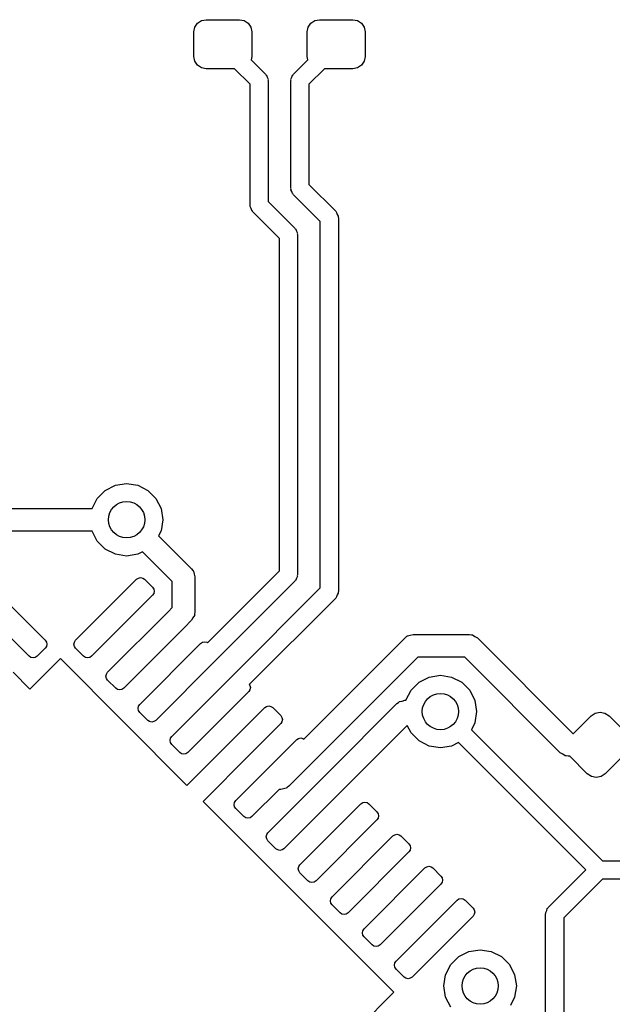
# Model space of a CAD drawing. Extents: x 3.08 to 10.86, y -3.21 to -0.59.
# Tile 9 of 18: x 4.36 to 4.62, y -1.37 to -0.94. Entities that reach past the tile are written whole.
import ezdxf

# ---------------------------------------------------------------- set-up
doc = ezdxf.new("R2010")
doc.units = 0
doc.header["$MEASUREMENT"] = 0
doc.layers.add('BLACK', color=7, linetype='CONTINUOUS')

msp = doc.modelspace()

# ---------------------------------------------------------------- linework, layer by layer
at = {"layer": 'BLACK', "linetype": 'CONTINUOUS'}
for p, q in [((4.43622, -0.949803), (4.43663, -0.947769)), ((4.43663, -0.947769), (4.43778, -0.946045)), ((4.43778, -0.946045), (4.4395, -0.944893)), ((4.4395, -0.944893), (4.44154, -0.944488)), ((4.44154, -0.944488), (4.4561, -0.944488)), ((4.4561, -0.944488), (4.45814, -0.944893)), ((4.45814, -0.944893), (4.45986, -0.946045)), ((4.45986, -0.946045), (4.46101, -0.947769)), ((4.46101, -0.947769), (4.46142, -0.949803)), ((4.48543, -0.949803), (4.48584, -0.947769)), ((4.48584, -0.947769), (4.48699, -0.946045)), ((4.48699, -0.946045), (4.48871, -0.944893)), ((4.48871, -0.944893), (4.49075, -0.944488)), ((4.49075, -0.944488), (4.50531, -0.944488)), ((4.50531, -0.944488), (4.50735, -0.944893)), ((4.50735, -0.944893), (4.50907, -0.946045)), ((4.50907, -0.946045), (4.51023, -0.947769)), ((4.51023, -0.947769), (4.51063, -0.949803)), ((4.43622, -0.960433), (4.43622, -0.949803)), ((4.46142, -0.949803), (4.46142, -0.960433)), ((4.48543, -0.960433), (4.48543, -0.949803)), ((4.51063, -0.949803), (4.51063, -0.960433)), ((4.43663, -0.962467), (4.43622, -0.960433)), ((4.46142, -0.960433), (4.46113, -0.961864)), ((4.48572, -0.961864), (4.48543, -0.960433)), ((4.51063, -0.960433), (4.51023, -0.962467)), ((4.43778, -0.964191), (4.43663, -0.962467)), ((4.4395, -0.965343), (4.43778, -0.964191)), ((4.44154, -0.965748), (4.4395, -0.965343)), ((4.46113, -0.961864), (4.46735, -0.968082)), ((4.4795, -0.968082), (4.48572, -0.961864)), ((4.50735, -0.965343), (4.50531, -0.965748)), ((4.50907, -0.964191), (4.50735, -0.965343)), ((4.51023, -0.962467), (4.50907, -0.964191)), ((4.45388, -0.965748), (4.44154, -0.965748)), ((4.46063, -0.972497), (4.45388, -0.965748)), ((4.46735, -0.968082), (4.46749, -0.968365)), ((4.46749, -0.968365), (4.46775, -0.968552)), ((4.46775, -0.968552), (4.46804, -0.969429)), ((4.46804, -0.969429), (4.46846, -0.97025)), ((4.47839, -0.97025), (4.47881, -0.969429)), ((4.47881, -0.969429), (4.4791, -0.968552)), ((4.4791, -0.968552), (4.47936, -0.968365)), ((4.47936, -0.968365), (4.4795, -0.968082)), ((4.49297, -0.965748), (4.48622, -0.972497)), ((4.50531, -0.965748), (4.49297, -0.965748)), ((4.46063, -1.02498), (4.46063, -0.972497)), ((4.46846, -0.97025), (4.46841, -0.970564)), ((4.46841, -0.970564), (4.4685, -0.970866)), ((4.4685, -0.970866), (4.4685, -1.02335)), ((4.47835, -0.970866), (4.47844, -0.970564)), ((4.47835, -1.01764), (4.47835, -0.970866)), ((4.47844, -0.970564), (4.47839, -0.97025)), ((4.48622, -0.972497), (4.48622, -1.01601)), ((4.48622, -1.01601), (4.49784, -1.02763)), ((4.47844, -1.01794), (4.47835, -1.01764)), ((4.47839, -1.01826), (4.47844, -1.01794)), ((4.47881, -1.01908), (4.47839, -1.01826)), ((4.4791, -1.01995), (4.47881, -1.01908)), ((4.47936, -1.02014), (4.4791, -1.01995)), ((4.4795, -1.02042), (4.47936, -1.02014)), ((4.49112, -1.03204), (4.4795, -1.02042)), ((4.46073, -1.02528), (4.46063, -1.02498)), ((4.4685, -1.02335), (4.48013, -1.03497)), ((4.46068, -1.02559), (4.46073, -1.02528)), ((4.4611, -1.02641), (4.46068, -1.02559)), ((4.46138, -1.02729), (4.4611, -1.02641)), ((4.46164, -1.02748), (4.46138, -1.02729)), ((4.46178, -1.02776), (4.46164, -1.02748)), ((4.4734, -1.03938), (4.46178, -1.02776)), ((4.49784, -1.02763), (4.49799, -1.02791)), ((4.49799, -1.02791), (4.49824, -1.0281)), ((4.49824, -1.0281), (4.49853, -1.02898)), ((4.49853, -1.02898), (4.49895, -1.0298)), ((4.49112, -1.19099), (4.49112, -1.03204)), ((4.49895, -1.0298), (4.4989, -1.03011)), ((4.4989, -1.03011), (4.49899, -1.03041)), ((4.49899, -1.03041), (4.49899, -1.19262)), ((4.48013, -1.03497), (4.48027, -1.03525)), ((4.48027, -1.03525), (4.48053, -1.03544)), ((4.48053, -1.03544), (4.48081, -1.03631)), ((4.48081, -1.03631), (4.48123, -1.03714)), ((4.48123, -1.03714), (4.48118, -1.03745)), ((4.48118, -1.03745), (4.48128, -1.03775)), ((4.48128, -1.03775), (4.48128, -1.18528)), ((4.4734, -1.18365), (4.4734, -1.03938)), ((4.39431, -1.15216), (4.39779, -1.14868)), ((4.39779, -1.14868), (4.40218, -1.14644)), ((4.40218, -1.14644), (4.40705, -1.14567)), ((4.40705, -1.14567), (4.41191, -1.14644)), ((4.41191, -1.14644), (4.4163, -1.14868)), ((4.4163, -1.14868), (4.41979, -1.15216)), ((4.3921, -1.1565), (4.39431, -1.15216)), ((4.41979, -1.15216), (4.42202, -1.15655)), ((4.32775, -1.1565), (4.3921, -1.1565)), ((4.42202, -1.15655), (4.42279, -1.16142)), ((4.42279, -1.16142), (4.42202, -1.16628)), ((4.3921, -1.16634), (4.33182, -1.16634)), ((4.39431, -1.17067), (4.3921, -1.16634)), ((4.42202, -1.16628), (4.42096, -1.16837)), ((4.42096, -1.16837), (4.43527, -1.18269)), ((4.39779, -1.17416), (4.39431, -1.17067)), ((4.40218, -1.17639), (4.39779, -1.17416)), ((4.40705, -1.17717), (4.40218, -1.17639)), ((4.41191, -1.17639), (4.40705, -1.17717)), ((4.414, -1.17533), (4.41191, -1.17639)), ((4.42687, -1.1882), (4.414, -1.17533)), ((4.43527, -1.18269), (4.4358, -1.18339)), ((4.34522, -1.18726), (4.37167, -1.2137)), ((4.38489, -1.2137), (4.41134, -1.18726)), ((4.41134, -1.18726), (4.41214, -1.18672)), ((4.41214, -1.18672), (4.41308, -1.18654)), ((4.41308, -1.18654), (4.41402, -1.18672)), ((4.41402, -1.18672), (4.41482, -1.18726)), ((4.41482, -1.18726), (4.4183, -1.19074)), ((4.4358, -1.18339), (4.43594, -1.18351)), ((4.43594, -1.18351), (4.43597, -1.18361)), ((4.43597, -1.18361), (4.43612, -1.18382)), ((4.43612, -1.18382), (4.43637, -1.185)), ((4.43637, -1.185), (4.43672, -1.18616)), ((4.43672, -1.18616), (4.43672, -1.2016)), ((4.44224, -1.21482), (4.4734, -1.18365)), ((4.48081, -1.18672), (4.48053, -1.1876)), ((4.48123, -1.1859), (4.48081, -1.18672)), ((4.48128, -1.18528), (4.48118, -1.18558)), ((4.48118, -1.18558), (4.48123, -1.1859)), ((4.4183, -1.19074), (4.41883, -1.19153)), ((4.41883, -1.19153), (4.41902, -1.19248)), ((4.42687, -1.19956), (4.42687, -1.1882)), ((4.48013, -1.18807), (4.44614, -1.22205)), ((4.4531, -1.22901), (4.49112, -1.19099)), ((4.48027, -1.18778), (4.48013, -1.18807)), ((4.48053, -1.1876), (4.48027, -1.18778)), ((4.4183, -1.19422), (4.39185, -1.22066)), ((4.41883, -1.19342), (4.4183, -1.19422)), ((4.41902, -1.19248), (4.41883, -1.19342)), ((4.49784, -1.1954), (4.46033, -1.23291)), ((4.49799, -1.19512), (4.49784, -1.1954)), ((4.49824, -1.19494), (4.49799, -1.19512)), ((4.49853, -1.19406), (4.49824, -1.19494)), ((4.49895, -1.19324), (4.49853, -1.19406)), ((4.49899, -1.19262), (4.4989, -1.19292)), ((4.4989, -1.19292), (4.49895, -1.19324)), ((4.42526, -1.20118), (4.42687, -1.19956)), ((4.39881, -1.22762), (4.42526, -1.20118)), ((4.42526, -1.20118), (4.42526, -1.20118)), ((4.43586, -1.20401), (4.43527, -1.20508)), ((4.43651, -1.203), (4.43586, -1.20401)), ((4.43655, -1.20274), (4.43651, -1.203)), ((4.4366, -1.20265), (4.43655, -1.20274)), ((4.43672, -1.2016), (4.43659, -1.20247)), ((4.43659, -1.20247), (4.4366, -1.20265)), ((4.36471, -1.22066), (4.35282, -1.20877)), ((4.43222, -1.20814), (4.40577, -1.23458)), ((4.43527, -1.20508), (4.43222, -1.20814)), ((4.43222, -1.20814), (4.43222, -1.20814)), ((4.48401, -1.25659), (4.52794, -1.21266)), ((4.52794, -1.21266), (4.52864, -1.21214)), ((4.52864, -1.21214), (4.52876, -1.212)), ((4.52876, -1.212), (4.52886, -1.21197)), ((4.52886, -1.21197), (4.52907, -1.21182)), ((4.52907, -1.21182), (4.53025, -1.21156)), ((4.53025, -1.21156), (4.53142, -1.21122)), ((4.53142, -1.21122), (4.55591, -1.21122)), ((4.55591, -1.21122), (4.55677, -1.21135)), ((4.55677, -1.21135), (4.55695, -1.21133)), ((4.55695, -1.21133), (4.55705, -1.21139)), ((4.55705, -1.21139), (4.5573, -1.21142)), ((4.5573, -1.21142), (4.55832, -1.21208)), ((4.55832, -1.21208), (4.55939, -1.21266)), ((4.55939, -1.21266), (4.60088, -1.25416)), ((4.37167, -1.21718), (4.36819, -1.22066)), ((4.37167, -1.2137), (4.3722, -1.2145)), ((4.3722, -1.21639), (4.37167, -1.21718)), ((4.3722, -1.2145), (4.37239, -1.21544)), ((4.37239, -1.21544), (4.3722, -1.21639)), ((4.38417, -1.21544), (4.38436, -1.2145)), ((4.38436, -1.21639), (4.38417, -1.21544)), ((4.38436, -1.2145), (4.38489, -1.2137)), ((4.38489, -1.21718), (4.38436, -1.21639)), ((4.38837, -1.22066), (4.38489, -1.21718)), ((4.41273, -1.24154), (4.43918, -1.2151)), ((4.43918, -1.2151), (4.43997, -1.21456)), ((4.43997, -1.21456), (4.44092, -1.21437)), ((4.44092, -1.21437), (4.44186, -1.21456)), ((4.44186, -1.21456), (4.44224, -1.21482)), ((4.36551, -1.2212), (4.36471, -1.22066)), ((4.36506, -1.23493), (4.37828, -1.22171)), ((4.36645, -1.22138), (4.36551, -1.2212)), ((4.36739, -1.2212), (4.36645, -1.22138)), ((4.36819, -1.22066), (4.36739, -1.2212)), ((4.37828, -1.22171), (4.43326, -1.27669)), ((4.38917, -1.2212), (4.38837, -1.22066)), ((4.39011, -1.22138), (4.38917, -1.2212)), ((4.39105, -1.2212), (4.39011, -1.22138)), ((4.39185, -1.22066), (4.39105, -1.2212)), ((4.53346, -1.22106), (4.47748, -1.27704)), ((4.55387, -1.22106), (4.53346, -1.22106)), ((4.59536, -1.26256), (4.55387, -1.22106)), ((4.44614, -1.22206), (4.41969, -1.2485)), ((4.44614, -1.22205), (4.44614, -1.22206)), ((4.35775, -1.22762), (4.36506, -1.23493)), ((4.39809, -1.22936), (4.39828, -1.22842)), ((4.39828, -1.2303), (4.39809, -1.22936)), ((4.39828, -1.22842), (4.39881, -1.22762)), ((4.42665, -1.25546), (4.4531, -1.22901)), ((4.4531, -1.22901), (4.4531, -1.22901)), ((4.53405, -1.23192), (4.53844, -1.22969)), ((4.53844, -1.22969), (4.54331, -1.22892)), ((4.54331, -1.22892), (4.54817, -1.22969)), ((4.54817, -1.22969), (4.55256, -1.23192)), ((4.39881, -1.2311), (4.39828, -1.2303)), ((4.40229, -1.23458), (4.39881, -1.2311)), ((4.46033, -1.23291), (4.46059, -1.23329)), ((4.46059, -1.23329), (4.46078, -1.23423)), ((4.46078, -1.23423), (4.46059, -1.23518)), ((4.53057, -1.23541), (4.53405, -1.23192)), ((4.55256, -1.23192), (4.55605, -1.23541)), ((4.40309, -1.23512), (4.40229, -1.23458)), ((4.40403, -1.2353), (4.40309, -1.23512)), ((4.40497, -1.23512), (4.40403, -1.2353)), ((4.40577, -1.23458), (4.40497, -1.23512)), ((4.46006, -1.23597), (4.43361, -1.26242)), ((4.46059, -1.23518), (4.46006, -1.23597)), ((4.52836, -1.23974), (4.53057, -1.23541)), ((4.55605, -1.23541), (4.55828, -1.2398)), ((4.41201, -1.24328), (4.4122, -1.24234)), ((4.4122, -1.24234), (4.41273, -1.24154)), ((4.45379, -1.25616), (4.46702, -1.24293)), ((4.46702, -1.24293), (4.46781, -1.2424)), ((4.46781, -1.2424), (4.46876, -1.24221)), ((4.46876, -1.24221), (4.4697, -1.2424)), ((4.4697, -1.2424), (4.47049, -1.24293)), ((4.47049, -1.24293), (4.47397, -1.24641)), ((4.49485, -1.27077), (4.52444, -1.24119)), ((4.52444, -1.24119), (4.52514, -1.24066)), ((4.52514, -1.24066), (4.52526, -1.24052)), ((4.52526, -1.24052), (4.52537, -1.24049)), ((4.52537, -1.24049), (4.52557, -1.24034)), ((4.52557, -1.24034), (4.52676, -1.24009)), ((4.52676, -1.24009), (4.52792, -1.23974)), ((4.52792, -1.23974), (4.52836, -1.23974)), ((4.55828, -1.2398), (4.55906, -1.24467)), ((4.4122, -1.24422), (4.41201, -1.24328)), ((4.41273, -1.24502), (4.4122, -1.24422)), ((4.41621, -1.2485), (4.41273, -1.24502)), ((4.47397, -1.24641), (4.47451, -1.24721)), ((4.47451, -1.24721), (4.4747, -1.24815)), ((4.55906, -1.24467), (4.55828, -1.24953)), ((4.60117, -1.25416), (4.60877, -1.24655)), ((4.60877, -1.24655), (4.61056, -1.24536)), ((4.61056, -1.24536), (4.61267, -1.24494)), ((4.61267, -1.24494), (4.61478, -1.24536)), ((4.61478, -1.24536), (4.61657, -1.24655)), ((4.61657, -1.24655), (4.62436, -1.25435)), ((4.41701, -1.24904), (4.41621, -1.2485)), ((4.41795, -1.24922), (4.41701, -1.24904)), ((4.41889, -1.24904), (4.41795, -1.24922)), ((4.41969, -1.2485), (4.41889, -1.24904)), ((4.47397, -1.24989), (4.46075, -1.26312)), ((4.47451, -1.2491), (4.47397, -1.24989)), ((4.4747, -1.24815), (4.47451, -1.2491)), ((4.5289, -1.25065), (4.50181, -1.27773)), ((4.53057, -1.25392), (4.5289, -1.25065)), ((4.55828, -1.24953), (4.55675, -1.25254)), ((4.42612, -1.25626), (4.42665, -1.25546)), ((4.53405, -1.25741), (4.53057, -1.25392)), ((4.55675, -1.25254), (4.61366, -1.30945)), ((4.60088, -1.25416), (4.60117, -1.25416)), ((4.42593, -1.2572), (4.42612, -1.25626)), ((4.42612, -1.25814), (4.42593, -1.2572)), ((4.42665, -1.25894), (4.42612, -1.25814)), ((4.43013, -1.26242), (4.42665, -1.25894)), ((4.43326, -1.27669), (4.45379, -1.25616)), ((4.45449, -1.2833), (4.48093, -1.25685)), ((4.48093, -1.25685), (4.48173, -1.25632)), ((4.48173, -1.25632), (4.48267, -1.25613)), ((4.48267, -1.25613), (4.48362, -1.25632)), ((4.48362, -1.25632), (4.48401, -1.25659)), ((4.53844, -1.25964), (4.53405, -1.25741)), ((4.54331, -1.26041), (4.53844, -1.25964)), ((4.54817, -1.25964), (4.54331, -1.26041)), ((4.55118, -1.25811), (4.54817, -1.25964)), ((4.60646, -1.31339), (4.55118, -1.25811)), ((4.43093, -1.26295), (4.43013, -1.26242)), ((4.43187, -1.26314), (4.43093, -1.26295)), ((4.43281, -1.26295), (4.43187, -1.26314)), ((4.43361, -1.26242), (4.43281, -1.26295)), ((4.46075, -1.26312), (4.44022, -1.28365)), ((4.59643, -1.26314), (4.59536, -1.26256)), ((4.59744, -1.2638), (4.59643, -1.26314)), ((4.5977, -1.26383), (4.59744, -1.2638)), ((4.59779, -1.26389), (4.5977, -1.26383)), ((4.59797, -1.26387), (4.59779, -1.26389)), ((4.59884, -1.264), (4.59797, -1.26387)), ((4.5995, -1.264), (4.59884, -1.264)), ((4.6071, -1.27161), (4.5995, -1.264)), ((4.62436, -1.26214), (4.6149, -1.27161)), ((4.46841, -1.29722), (4.49485, -1.27077)), ((4.49485, -1.27077), (4.49485, -1.27077)), ((4.60889, -1.2728), (4.6071, -1.27161)), ((4.611, -1.27322), (4.60889, -1.2728)), ((4.61311, -1.2728), (4.611, -1.27322)), ((4.6149, -1.27161), (4.61311, -1.2728)), ((4.47748, -1.27704), (4.47678, -1.27756)), ((4.47323, -1.27848), (4.46145, -1.29026)), ((4.474, -1.27848), (4.47323, -1.27848)), ((4.47516, -1.27814), (4.474, -1.27848)), ((4.47635, -1.27788), (4.47516, -1.27814)), ((4.50181, -1.27773), (4.47537, -1.30418)), ((4.47655, -1.27773), (4.47635, -1.27788)), ((4.47666, -1.2777), (4.47655, -1.27773)), ((4.47678, -1.27756), (4.47666, -1.2777)), ((4.50181, -1.27773), (4.50181, -1.27773)), ((4.44022, -1.28365), (4.52304, -1.36647)), ((4.45377, -1.28504), (4.45395, -1.2841)), ((4.45395, -1.28598), (4.45377, -1.28504)), ((4.45395, -1.2841), (4.45449, -1.2833)), ((4.48233, -1.31114), (4.50877, -1.28469)), ((4.50877, -1.28469), (4.50957, -1.28416)), ((4.50957, -1.28416), (4.51051, -1.28397)), ((4.51051, -1.28397), (4.51145, -1.28416)), ((4.51145, -1.28416), (4.51225, -1.28469)), ((4.51225, -1.28469), (4.51573, -1.28817)), ((4.45449, -1.28678), (4.45395, -1.28598)), ((4.45797, -1.29026), (4.45449, -1.28678)), ((4.51573, -1.28817), (4.51627, -1.28897)), ((4.51627, -1.28897), (4.51645, -1.28991)), ((4.51645, -1.28991), (4.51627, -1.29085)), ((4.45877, -1.29079), (4.45797, -1.29026)), ((4.45971, -1.29098), (4.45877, -1.29079)), ((4.46065, -1.29079), (4.45971, -1.29098)), ((4.46145, -1.29026), (4.46065, -1.29079)), ((4.51573, -1.29165), (4.48929, -1.3181)), ((4.51627, -1.29085), (4.51573, -1.29165)), ((4.46769, -1.29896), (4.46787, -1.29802)), ((4.46787, -1.29802), (4.46841, -1.29722)), ((4.49625, -1.32506), (4.52269, -1.29861)), ((4.52269, -1.29861), (4.52349, -1.29808)), ((4.52349, -1.29808), (4.52443, -1.29789)), ((4.52443, -1.29789), (4.52537, -1.29808)), ((4.52537, -1.29808), (4.52617, -1.29861)), ((4.52617, -1.29861), (4.52965, -1.30209)), ((4.46787, -1.2999), (4.46769, -1.29896)), ((4.46841, -1.3007), (4.46787, -1.2999)), ((4.47189, -1.30418), (4.46841, -1.3007)), ((4.52965, -1.30209), (4.53019, -1.30289)), ((4.53019, -1.30289), (4.53037, -1.30383)), ((4.47269, -1.30471), (4.47189, -1.30418)), ((4.47363, -1.3049), (4.47269, -1.30471)), ((4.47457, -1.30471), (4.47363, -1.3049)), ((4.47537, -1.30418), (4.47457, -1.30471)), ((4.52965, -1.30557), (4.50321, -1.33202)), ((4.53019, -1.30477), (4.52965, -1.30557)), ((4.53037, -1.30383), (4.53019, -1.30477)), ((4.48179, -1.31194), (4.48233, -1.31114)), ((4.61366, -1.30945), (4.64522, -1.30945)), ((4.48161, -1.31288), (4.48179, -1.31194)), ((4.48179, -1.31382), (4.48161, -1.31288)), ((4.48233, -1.31462), (4.48179, -1.31382)), ((4.48581, -1.3181), (4.48233, -1.31462)), ((4.51017, -1.33898), (4.53661, -1.31253)), ((4.53661, -1.31253), (4.53741, -1.312)), ((4.53741, -1.312), (4.53835, -1.31181)), ((4.53835, -1.31181), (4.53929, -1.312)), ((4.53929, -1.312), (4.54009, -1.31253)), ((4.54009, -1.31253), (4.54357, -1.31601)), ((4.59015, -1.32969), (4.60646, -1.31339)), ((4.4866, -1.31863), (4.48581, -1.3181)), ((4.48755, -1.31882), (4.4866, -1.31863)), ((4.48849, -1.31863), (4.48755, -1.31882)), ((4.48929, -1.3181), (4.48849, -1.31863)), ((4.54357, -1.31949), (4.51713, -1.34594)), ((4.54357, -1.31601), (4.54411, -1.31681)), ((4.54411, -1.31869), (4.54357, -1.31949)), ((4.54411, -1.31681), (4.54429, -1.31775)), ((4.54429, -1.31775), (4.54411, -1.31869)), ((4.61366, -1.31732), (4.59687, -1.33411)), ((4.64685, -1.31732), (4.61366, -1.31732)), ((4.49553, -1.3268), (4.49571, -1.32586)), ((4.49571, -1.32774), (4.49553, -1.3268)), ((4.49571, -1.32586), (4.49625, -1.32506)), ((4.49625, -1.32854), (4.49571, -1.32774)), ((4.49973, -1.33202), (4.49625, -1.32854)), ((4.52408, -1.3529), (4.55053, -1.32645)), ((4.55053, -1.32645), (4.55133, -1.32592)), ((4.55133, -1.32592), (4.55227, -1.32573)), ((4.55227, -1.32573), (4.55321, -1.32592)), ((4.55321, -1.32592), (4.55401, -1.32645)), ((4.55401, -1.32645), (4.55749, -1.32993)), ((4.50052, -1.33255), (4.49973, -1.33202)), ((4.50147, -1.33274), (4.50052, -1.33255)), ((4.50241, -1.33255), (4.50147, -1.33274)), ((4.50321, -1.33202), (4.50241, -1.33255)), ((4.55749, -1.32993), (4.55802, -1.33073)), ((4.55802, -1.33261), (4.55749, -1.33341)), ((4.55802, -1.33073), (4.55821, -1.33167)), ((4.55821, -1.33167), (4.55802, -1.33261)), ((4.589, -1.33248), (4.5891, -1.33217)), ((4.589, -1.4255), (4.589, -1.33248)), ((4.58905, -1.33186), (4.58947, -1.33104)), ((4.5891, -1.33217), (4.58905, -1.33186)), ((4.58947, -1.33104), (4.58975, -1.33016)), ((4.58975, -1.33016), (4.59001, -1.32998)), ((4.59001, -1.32998), (4.59015, -1.32969)), ((4.55749, -1.33341), (4.53104, -1.35986)), ((4.59687, -1.33411), (4.59687, -1.42691)), ((4.50944, -1.34072), (4.50963, -1.33978)), ((4.50963, -1.34166), (4.50944, -1.34072)), ((4.50963, -1.33978), (4.51017, -1.33898)), ((4.51017, -1.34246), (4.50963, -1.34166)), ((4.51365, -1.34594), (4.51017, -1.34246)), ((4.51444, -1.34647), (4.51365, -1.34594)), ((4.51539, -1.34666), (4.51444, -1.34647)), ((4.51633, -1.34647), (4.51539, -1.34666)), ((4.51713, -1.34594), (4.51633, -1.34647)), ((4.55131, -1.35097), (4.5557, -1.34874)), ((4.5557, -1.34874), (4.56057, -1.34797)), ((4.56057, -1.34797), (4.56543, -1.34874)), ((4.56543, -1.34874), (4.56982, -1.35097)), ((4.52336, -1.35464), (4.52355, -1.3537)), ((4.52355, -1.3537), (4.52408, -1.3529)), ((4.54783, -1.35446), (4.55131, -1.35097)), ((4.56982, -1.35097), (4.57331, -1.35446)), ((4.52355, -1.35558), (4.52336, -1.35464)), ((4.52408, -1.35638), (4.52355, -1.35558)), ((4.52756, -1.35986), (4.52408, -1.35638)), ((4.54559, -1.35885), (4.54783, -1.35446)), ((4.57331, -1.35446), (4.57554, -1.35885)), ((4.52836, -1.36039), (4.52756, -1.35986)), ((4.5293, -1.36058), (4.52836, -1.36039)), ((4.53025, -1.36039), (4.5293, -1.36058)), ((4.53104, -1.35986), (4.53025, -1.36039)), ((4.54482, -1.36372), (4.54559, -1.35885)), ((4.57554, -1.35885), (4.57631, -1.36372)), ((4.52304, -1.36647), (4.48198, -1.40753)), ((4.54559, -1.36858), (4.54482, -1.36372)), ((4.57631, -1.36372), (4.57554, -1.36858)), ((4.54783, -1.37297), (4.54559, -1.36858)), ((4.57554, -1.36858), (4.57371, -1.37218))]:
    msp.add_line(p, q, dxfattribs=at)
at = {"layer": 'BLACK'}
for centre in [(4.40705, -1.16142), (4.54331, -1.24467), (4.56057, -1.36372)]:
    msp.add_circle(centre, 0.007874, dxfattribs=at)

doc.saveas('drawing.dxf')
